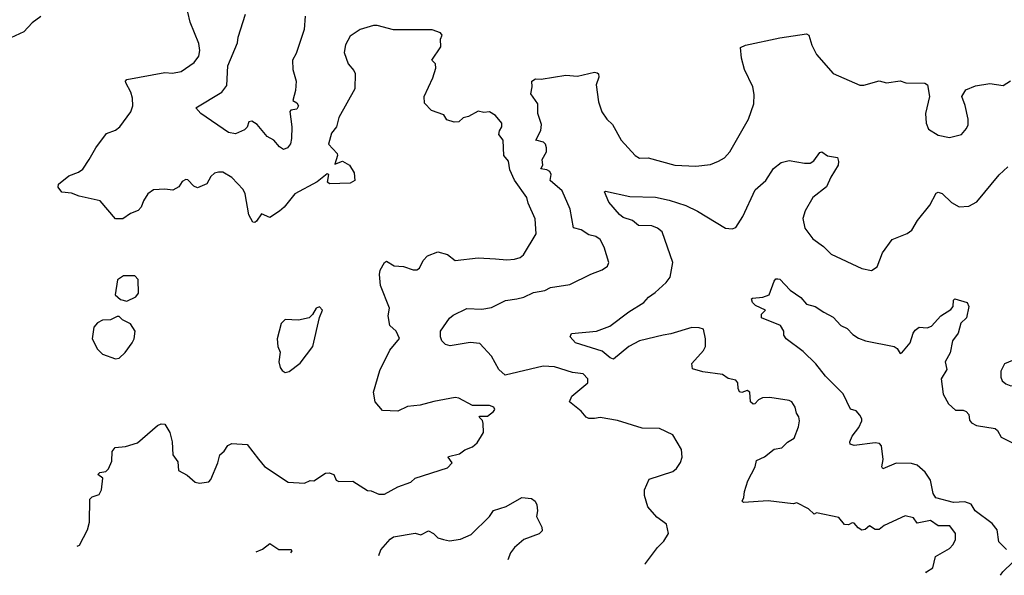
# Model space of a CAD drawing. Extents: x 1843161 to 1959474, y 907081 to 1016326.
# Tile 13 of 256: x 1858804 to 1863961, y 909697 to 912606. Entities that reach past the tile are written whole.
import ezdxf

# ---------------------------------------------------------------- set-up
doc = ezdxf.new("R2010")
doc.units = 0

msp = doc.modelspace()

# ---------------------------------------------------------------- linework, layer by layer
at = {"layer": '0CON20XD'}
for points in [[(1860973.7, 910606.3), (1860902.4, 910587.6), (1860835, 910580.6), (1860785, 910556.2), (1860705, 910560), (1860666.7, 910605), (1860656.7, 910655), (1860690.5, 910769.5), (1860743.3, 910875), (1860793.2, 910936.8), (1860775.9, 910975), (1860742.7, 911005), (1860733.8, 911055), (1860741.1, 911095), (1860693.4, 911215), (1860688.1, 911271.9), (1860692.9, 911295), (1860714.2, 911335), (1860725, 911342.5), (1860765, 911318), (1860815, 911314.4), (1860865, 911295.6), (1860885, 911295.7), (1860898.6, 911305), (1860917.5, 911345), (1860939.7, 911370.3), (1860995, 911390), (1861045, 911376.7), (1861085, 911345.8), (1861205, 911359.4), (1861295.7, 911354.3), (1861355, 911348.6), (1861395, 911352.5), (1861425, 911360.8), (1861442, 911375), (1861510, 911485), (1861503.6, 911563.6), (1861467.5, 911645), (1861460.8, 911675), (1861396.5, 911766.5), (1861370.9, 911820.9), (1861363.5, 911865), (1861340.6, 911895), (1861335.6, 911975), (1861314.3, 912005), (1861317.1, 912025), (1861329.2, 912045), (1861329.2, 912065), (1861296, 912105), (1861265, 912124.3), (1861235, 912121.1), (1861205, 912127.5), (1861155, 912099.5), (1861126.9, 912093.1), (1861105, 912070.8), (1861079.1, 912069.1), (1861042.1, 912082.1), (1861025, 912108.8), (1860961.7, 912131.7), (1860925, 912170), (1860923.3, 912205), (1860967.3, 912302.7), (1860983, 912353), (1860982.5, 912375), (1860962.5, 912395), (1861010, 912465), (1861007.5, 912505), (1861017.5, 912525), (1861008.3, 912538.3), (1860965, 912552.5), (1860762.5, 912552.5), (1860676.1, 912576.1), (1860656.4, 912576.4), (1860587.5, 912555), (1860535, 912520), (1860510, 912475), (1860503.8, 912435), (1860523.8, 912375), (1860555, 912340), (1860561.2, 912325), (1860560, 912245), (1860475.5, 912094.5), (1860464.2, 912045.8), (1860437.3, 912012.7), (1860420.8, 911955), (1860466.2, 911905), (1860468.8, 911895), (1860455, 911850), (1860495, 911866.2), (1860531.2, 911845), (1860555.7, 911805), (1860560, 911765), (1860535, 911750), (1860427, 911747), (1860415.8, 911755.8), (1860422.5, 911795), (1860415, 911798.8), (1860362.8, 911757.2), (1860245.7, 911695), (1860189.2, 911625), (1860165, 911604.2), (1860115, 911570.8), (1860070.6, 911589.4), (1860045, 911550.8), (1860035, 911544.2), (1860025, 911546), (1860004.4, 911585), (1859985.6, 911694.4), (1859975, 911717.5), (1859915, 911779.2), (1859867.6, 911807.6), (1859845, 911808.6), (1859825, 911801.9), (1859805.6, 911785), (1859783.8, 911746.2), (1859735, 911726.5), (1859715.7, 911735), (1859685, 911768), (1859675, 911768.8), (1859655, 911758.8), (1859638.3, 911731.7), (1859606.3, 911713.7), (1859565, 911719.2), (1859504.4, 911715.6), (1859476, 911695), (1859452.2, 911657.8), (1859440.8, 911625), (1859425, 911607.5), (1859385, 911590.6), (1859345, 911562.9), (1859305, 911563.8), (1859225, 911658.1), (1859115, 911682.9), (1859075, 911698.8), (1859025, 911702.5), (1859005, 911730), (1859007.5, 911745), (1859061.3, 911788.7), (1859112.4, 911807.6), (1859135, 911823.8), (1859168, 911875), (1859202, 911935), (1859258.8, 912011.2), (1859305, 912028), (1859328.8, 912045), (1859386.3, 912123.7), (1859396.7, 912155), (1859395.6, 912195), (1859386.3, 912226.3), (1859359.2, 912275), (1859358, 912285), (1859365, 912293.8), (1859565, 912330), (1859605, 912326.5), (1859650, 912335), (1859718.3, 912381.7), (1859741.9, 912415), (1859747.8, 912445), (1859742.6, 912482.6), (1859696.1, 912593.9), (1859684.3, 912645.7)], [(1860299.6, 912625), (1860293.8, 912555), (1860251.3, 912428.7), (1860233.6, 912395), (1860235.5, 912345), (1860252.5, 912285), (1860248.9, 912235), (1860233.8, 912183.8), (1860255, 912171.9), (1860264.4, 912155), (1860255, 912138.1), (1860225, 912132.5), (1860218.6, 912125), (1860230, 912045), (1860228.5, 911985), (1860223.1, 911956.9), (1860206.7, 911935), (1860185, 911926.7), (1860165, 911941.2), (1860135.5, 911975.5), (1860100, 911995), (1860047.8, 912057.8), (1860020, 912075), (1860005, 912071.2), (1859995, 912043.3), (1859981.1, 912028.9), (1859935, 912008), (1859897.5, 912015), (1859753.5, 912115), (1859726.2, 912145), (1859862.7, 912227.3), (1859888.7, 912261.3), (1859894.5, 912365), (1859945.5, 912485), (1859947.9, 912515), (1859986.5, 912635)], [(1858915, 912623.5), (1858869.8, 912590.2), (1858825, 912543.1), (1858735, 912500.8)], [(1862078.3, 909755.6), (1862081.7, 909758.3), (1862145, 909842.5), (1862177.5, 909875), (1862202.5, 909915), (1862192.5, 909965), (1862140.9, 910000.9), (1862094, 910055), (1862076, 910115), (1862076.1, 910143.9), (1862100.7, 910199.3), (1862225, 910240), (1862243.9, 910256.1), (1862265, 910287.5), (1862273.8, 910315), (1862271.2, 910355), (1862225, 910432.5), (1862155, 910465.8), (1862065, 910466.7), (1861935, 910507.5), (1861845, 910522.9), (1861815, 910518.6), (1861785, 910517.1), (1861771.2, 910525), (1861745, 910555.8), (1861684, 910605), (1861696.7, 910635), (1861779.2, 910705), (1861780, 910725), (1861755, 910751.1), (1861699.2, 910759.2), (1861605, 910787.9), (1861545, 910791.5), (1861347.5, 910745), (1861314.4, 910775), (1861275, 910844.3), (1861215, 910910.6), (1861163.8, 910916.2), (1861058.8, 910898.8), (1861035, 910906), (1861015.8, 910925), (1861008.6, 910945), (1861008.8, 910975), (1861055, 911043.8), (1861075, 911059.2), (1861146.4, 911093.6), (1861225, 911090.8), (1861275, 911098.9), (1861348, 911135), (1861407.5, 911145), (1861445, 911153.8), (1861495, 911178.2), (1861555, 911188.2), (1861585, 911203.6), (1861685, 911220.5), (1861795, 911274.2), (1861855, 911296), (1861883.3, 911315), (1861890, 911335), (1861865.8, 911415), (1861845, 911455.6), (1861820.9, 911470.9), (1861785, 911480.4), (1861745, 911506), (1861705, 911515.6), (1861687.9, 911615), (1861645, 911710.8), (1861582.7, 911765), (1861587.2, 911795), (1861581.1, 911811.1), (1861565, 911820.8), (1861534.2, 911825), (1861543.6, 911845), (1861540.4, 911875), (1861563.1, 911915), (1861563.8, 911935), (1861557.8, 911955), (1861547.1, 911965), (1861506.7, 911975), (1861533.8, 912026.2), (1861538, 912058), (1861518.6, 912115), (1861517.1, 912165), (1861481.2, 912218.8), (1861488, 912255), (1861486.1, 912283.9), (1861505, 912296), (1861535, 912294.3), (1861665, 912316.5), (1861725, 912311.4), (1861815, 912330.8), (1861828.1, 912328.1), (1861835, 912322.5), (1861836.7, 912305), (1861824.3, 912265), (1861835.7, 912175.7), (1861853.2, 912123.2), (1861879.2, 912085), (1861908.2, 912058.2), (1861954.3, 911975), (1862028, 911895), (1862051.3, 911881.3), (1862095, 911882.9), (1862235, 911844.5), (1862345, 911838.9), (1862421.7, 911848.3), (1862464.4, 911865.6), (1862496.4, 911883.6), (1862523.1, 911915), (1862621.9, 912085), (1862648.9, 912165), (1862650.8, 912215), (1862644, 912255), (1862600, 912345), (1862584.3, 912405), (1862578.8, 912461.2), (1862605, 912472.5), (1862785, 912510.6), (1862925, 912532.9), (1862937.5, 912525), (1862952.6, 912472.6), (1862977.1, 912425), (1863065, 912324), (1863205, 912263.8), (1863225, 912263.8), (1863305, 912286), (1863345, 912276.2), (1863415, 912286.2), (1863445, 912276), (1863545, 912274), (1863558.8, 912265), (1863568.8, 912205), (1863548.8, 912115), (1863551.2, 912065), (1863565, 912032.5), (1863615, 912001.2), (1863675, 911988.8), (1863737.5, 912005), (1863763.1, 912036.9), (1863772, 912055), (1863772.5, 912085), (1863757, 912157), (1863738.8, 912205), (1863760.5, 912239.5), (1863810.3, 912259.7), (1863885, 912272), (1863955, 912262.5), (1863993, 912287)], [(1863550, 909709.1), (1863554.4, 909715.6), (1863586.2, 909735), (1863600, 909795), (1863675, 909837.1), (1863692.8, 909857.2), (1863705.7, 909885), (1863705.7, 909915), (1863676, 909955), (1863615, 909955.5), (1863575, 909983.3), (1863505, 909969.5), (1863485, 909997.5), (1863442.6, 910007.4), (1863331.9, 909958.1), (1863305, 909936), (1863285, 909936), (1863255, 909955.6), (1863232.7, 909937.3), (1863215, 909932.9), (1863195.6, 909945), (1863175, 909969.2), (1863165, 909970.8), (1863145, 909961.2), (1863125, 909963.1), (1863095, 910000), (1862976.7, 910023.3), (1862965, 910017.5), (1862935, 910044), (1862875, 910075.8), (1862855, 910071.4), (1862725, 910087.1), (1862595, 910077.5), (1862587.5, 910085), (1862596.7, 910105), (1862600, 910135), (1862618.3, 910191.7), (1862657.1, 910265), (1862662.5, 910297.5), (1862705, 910318), (1862755, 910357.5), (1862796.4, 910363.6), (1862826.5, 910393.5), (1862860, 910415), (1862884, 910475), (1862888, 910505), (1862885.8, 910525.8), (1862873.3, 910545), (1862865, 910577.5), (1862847.5, 910605), (1862835, 910612.5), (1862733, 910627), (1862695, 910626), (1862674, 910615), (1862655.4, 910594.6), (1862645, 910593.3), (1862632.5, 910605), (1862628.6, 910655), (1862615, 910664.2), (1862586.3, 910653.7), (1862575, 910657.5), (1862566.9, 910675), (1862565.7, 910705), (1862555, 910719.4), (1862515, 910727.1), (1862485, 910748.6), (1862382.4, 910762.4), (1862328.3, 910778.3), (1862325, 910806.7), (1862386.2, 910873.8), (1862395.6, 910895), (1862396.5, 910935), (1862385, 910985.8), (1862363.4, 910993.4), (1862325, 910994.5), (1862215, 910961.2), (1862175, 910954.7), (1862050.6, 910925), (1861994.2, 910895.8), (1861915, 910828), (1861896.2, 910835), (1861855, 910871.1), (1861715, 910913.3), (1861686.7, 910945), (1861695, 910962.5), (1861825, 910975.8), (1861895, 911001.4), (1861995, 911076.5), (1862073.9, 911126.1), (1862096.9, 911153.1), (1862132.9, 911177.1), (1862190.5, 911229.5), (1862211.9, 911258.1), (1862224.5, 911335), (1862169.6, 911495), (1862145, 911513.8), (1862115, 911526.2), (1862045, 911528.6), (1862013.3, 911555), (1861965, 911570), (1861945.5, 911585.5), (1861890.6, 911650.6), (1861867.5, 911705), (1861871.7, 911708.3), (1862000.4, 911680.4), (1862135, 911676.9), (1862205, 911662.1), (1862293.1, 911633.1), (1862355, 911603.5), (1862501.2, 911515), (1862535, 911510.8), (1862555, 911518.8), (1862591.9, 911575), (1862656.9, 911715), (1862712, 911765), (1862753, 911827), (1862791.7, 911858.3), (1862835, 911869.1), (1862915, 911854.2), (1862945, 911854.7), (1862963, 911867), (1862995, 911911.2), (1863005, 911913.8), (1863035, 911894), (1863086.7, 911885), (1863093.6, 911863.6), (1863091.2, 911845), (1863052.5, 911782.5), (1863029.1, 911730.9), (1862958.6, 911675), (1862918.1, 911605), (1862906.7, 911565), (1862916.9, 911515), (1862958.3, 911458.3), (1863015, 911418.8), (1863055, 911378.8), (1863215, 911303.3), (1863265, 911293.3), (1863295, 911312.5), (1863323.8, 911385), (1863374.5, 911455.5), (1863452.7, 911487.3), (1863476.2, 911505), (1863506, 911555), (1863571.2, 911635), (1863605, 911698.8), (1863615, 911702.5), (1863635, 911695.7), (1863685, 911648.6), (1863725, 911625.7), (1863775, 911630), (1863817, 911653), (1863935, 911793.1), (1863980, 911835)], [(1859365, 911132.5), (1859412.5, 911155), (1859426.7, 911175), (1859423.8, 911245), (1859407.5, 911265), (1859347.5, 911265), (1859316.1, 911243.9), (1859303.3, 911165), (1859331.7, 911141.7), (1859365, 911132.5)], [(1863972.5, 909832.5), (1863932.6, 909872.6), (1863924.6, 909935), (1863897.9, 909967.9), (1863808.9, 910035), (1863788.4, 910068.4), (1863755, 910081.1), (1863695, 910077.8), (1863602.6, 910102.6), (1863588.5, 910125), (1863574.6, 910195), (1863546.3, 910236.3), (1863505, 910272.7), (1863475, 910282.9), (1863395, 910284.4), (1863324.2, 910254.2), (1863320, 910265), (1863326.4, 910303.6), (1863318.1, 910375), (1863307.5, 910387.5), (1863285, 910390), (1863175, 910377.1), (1863154.2, 910384.2), (1863152.5, 910395), (1863164.4, 910425), (1863199.4, 910470.6), (1863214.3, 910505), (1863215.4, 910515.4), (1863205, 910536.2), (1863185, 910558), (1863155, 910567.5), (1863116.4, 910646.4), (1863025, 910740), (1862973.6, 910803.6), (1862908.3, 910868.3), (1862818.8, 910935), (1862806.2, 910955), (1862805.9, 910975.9), (1862788.8, 911005), (1862690, 911045), (1862690, 911065), (1862710, 911085), (1862658.8, 911108.8), (1862642, 911125), (1862637.5, 911145), (1862642.3, 911147.7), (1862696.6, 911153.4), (1862730, 911165), (1862755, 911237.5), (1862765, 911250), (1862775, 911250), (1862785, 911246.7), (1862839.5, 911189.5), (1862895, 911151.2), (1862925, 911116), (1862970, 911105), (1863015.6, 911075.6), (1863065, 911048), (1863104.5, 911004.5), (1863138.7, 910988.7), (1863167.1, 910957.1), (1863198.1, 910938.1), (1863235, 910924.3), (1863384.3, 910894.3), (1863400, 910885), (1863415, 910857.5), (1863425, 910862), (1863468.9, 910915), (1863484.3, 910965), (1863495, 910981.2), (1863515, 910996), (1863557, 910993), (1863579.2, 911000.8), (1863628.8, 911055), (1863682, 911088), (1863692.9, 911105), (1863695, 911137.5), (1863702.5, 911145), (1863767.5, 911125), (1863776.2, 911105), (1863762.5, 911045), (1863733, 911017), (1863720, 910965), (1863690.6, 910925), (1863677.4, 910862.6), (1863651.4, 910815), (1863660.8, 910775), (1863630, 910725), (1863640.8, 910645), (1863668.9, 910595), (1863705, 910560.9), (1863745, 910560.8), (1863761.4, 910555), (1863775, 910538), (1863779.5, 910509.5), (1863790, 910495), (1863815, 910482), (1863914.2, 910465), (1863926.2, 910455), (1863945, 910420.8), (1864005, 910390.6)], [(1860195, 910758.8), (1860215, 910764.2), (1860273, 910807), (1860340, 910895), (1860373.9, 911046.1), (1860390, 911085), (1860375, 911102.5), (1860357.5, 911095), (1860338.3, 911061.7), (1860320, 911045), (1860265, 911033.3), (1860195, 911036.2), (1860174.4, 911015.6), (1860153.3, 910935), (1860156.7, 910895), (1860168.8, 910865), (1860161.2, 910815), (1860168, 910785), (1860178.8, 910768.8), (1860195, 910758.8)], [(1859305, 910831.2), (1859325, 910833.3), (1859356.8, 910863.2), (1859393.8, 910915), (1859403.8, 910935), (1859408.8, 910975), (1859384.1, 911014.1), (1859342.5, 911035), (1859325, 911052.5), (1859315, 911052.5), (1859280, 911035), (1859237, 911033), (1859210.7, 911019.3), (1859193, 910997), (1859183.3, 910935), (1859211.7, 910881.7), (1859237.5, 910855), (1859305, 910831.2)], [(1863995, 910688.8), (1864025, 910691.2), (1864053.6, 910716.4), (1864056.7, 910745), (1864050, 910775), (1864033.6, 910803.6), (1864005, 910822.5), (1863962.5, 910805), (1863943.9, 910766.1), (1863943.8, 910735), (1863950, 910715), (1863969.3, 910699.3), (1863995, 910688.8)], [(1859105.3, 909849.5), (1859116.7, 909855), (1859160, 909935), (1859170, 909975), (1859172, 910095), (1859183.2, 910106.8), (1859220.4, 910119.6), (1859232.3, 910145), (1859239.2, 910205), (1859213.3, 910225), (1859224.4, 910235.6), (1859255, 910240.8), (1859269.3, 910255), (1859286.4, 910295), (1859288.1, 910345), (1859304.6, 910365.4), (1859358.3, 910371.7), (1859420.3, 910389.7), (1859525, 910481.2), (1859545, 910490), (1859565, 910487.5), (1859591.2, 910445), (1859602, 910395), (1859607, 910327), (1859631.7, 910291.7), (1859636.4, 910246.4), (1859680.7, 910220.7), (1859722.5, 910185), (1859745, 910178.8), (1859793.9, 910186.1), (1859805, 910198.8), (1859841.1, 910285), (1859852, 910328), (1859875, 910347.5), (1859895, 910376.7), (1859915, 910387.5), (1859995, 910382.5), (1860054.4, 910304.4), (1860087, 910267), (1860210, 910185), (1860295, 910180), (1860325, 910193.3), (1860345, 910192), (1860405, 910230.8), (1860425, 910233.8), (1860450, 910225), (1860462.5, 910195), (1860475, 910187.5), (1860549.3, 910189.3), (1860625, 910140.8), (1860645, 910138.6), (1860685, 910120.9), (1860715, 910122.2), (1860785, 910160.8), (1860852.5, 910185), (1860875, 910206), (1861045, 910260), (1861070, 910285), (1861047.5, 910315), (1861050.7, 910319.3), (1861107.3, 910332.7), (1861135, 910353.3), (1861175, 910368.8), (1861199.5, 910390.5), (1861223.6, 910426.4), (1861232.5, 910445), (1861231.7, 910491.7), (1861227.5, 910507.5), (1861210, 910525), (1861215, 910530), (1861255, 910530), (1861286.1, 910553.9), (1861292.5, 910565), (1861287.5, 910577.5), (1861265, 910586), (1861175, 910586.2), (1861105, 910623.8), (1861085, 910628), (1860973.7, 910606.3)], [(1860685.7, 909799.6), (1860695, 909830), (1860743.9, 909886.1), (1860762.2, 909897.8), (1860875, 909917.8), (1860905, 909908.9), (1860945, 909929.4), (1860971.4, 909915), (1860995, 909892.5), (1861023.5, 909883.5), (1861055, 909877.1), (1861113.3, 909886.7), (1861169.4, 909910.6), (1861265, 910004), (1861285, 910036.9), (1861352.7, 910057.3), (1861433.6, 910103.6), (1861485, 910099.5), (1861503.1, 910085), (1861511.9, 910065), (1861515.7, 910035), (1861511.2, 910005), (1861539.3, 909949.3), (1861540, 909930), (1861525, 909914.4), (1861445, 909884), (1861395, 909842), (1861375, 909813.8), (1861360.1, 909778.3)], [(1860042.3, 909819.9), (1860075, 909834.2), (1860115, 909863.8), (1860161.9, 909831.9), (1860225, 909831.2), (1860229.2, 909825), (1860222.1, 909814.2)], [(1863941.3, 909696.7), (1863952.9, 909715), (1864006.4, 909765)]]:
    msp.add_lwpolyline(points, dxfattribs=at)

doc.saveas('drawing.dxf')
